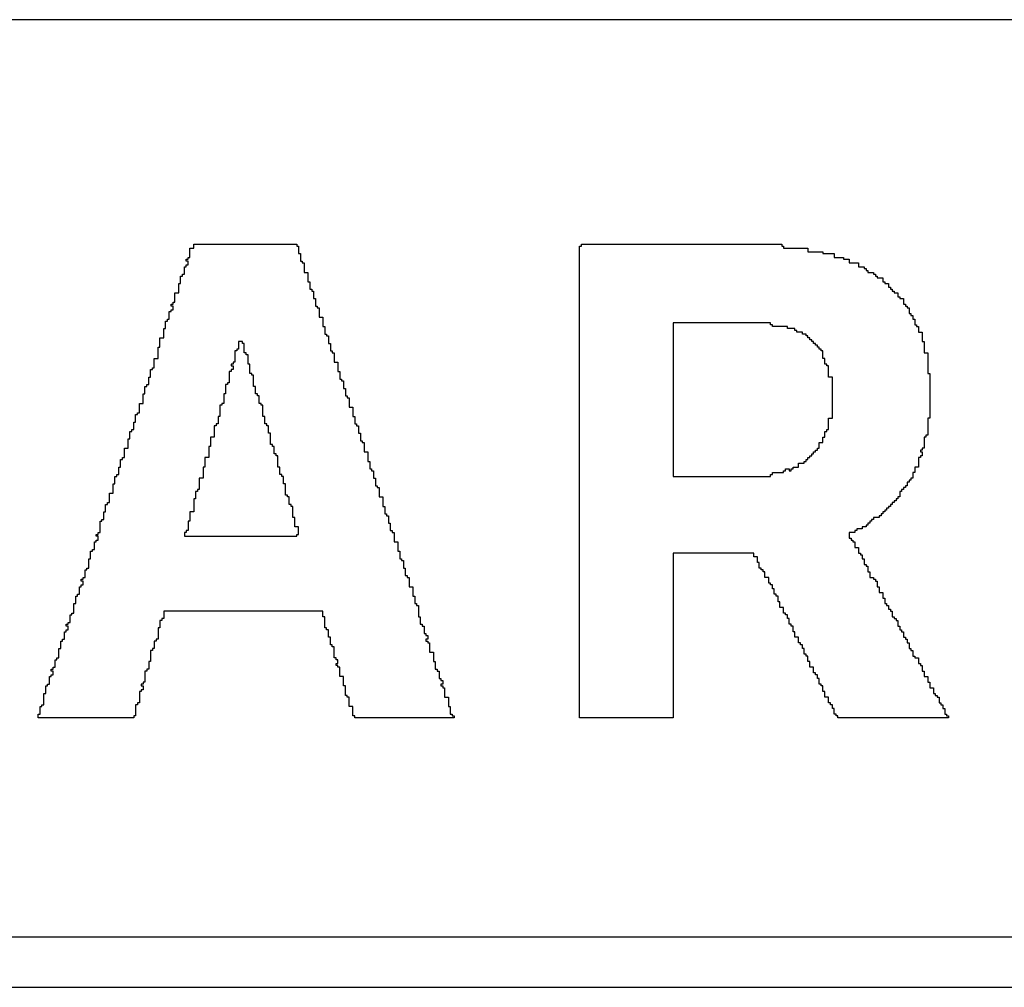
# Model space of a CAD drawing. Header units: millimetres. Extents: x -0.08 to 3.17, y -0.08 to 4.88.
# Tile 43 of 256: x 1.64 to 1.77, y 0.26 to 0.4. Entities that reach past the tile are written whole.
import ezdxf

# ---------------------------------------------------------------- set-up
doc = ezdxf.new("R2010")
doc.units = ezdxf.units.MM
doc.header["$MEASUREMENT"] = 0
doc.layers.add('TopOverlay', color=2, linetype='Continuous')

msp = doc.modelspace()

# ---------------------------------------------------------------- linework, layer by layer
at = {"layer": 'TopOverlay'}
for p, q in [((2.09919, 0.39808), (1.52216, 0.39808)), ((1.65973, 0.36636), (1.65973, 0.36688)), ((1.65973, 0.36688), (1.67403, 0.36688)), ((1.67403, 0.36688), (1.67403, 0.36662)), ((1.67403, 0.36662), (1.67429, 0.36662)), ((1.67429, 0.36662), (1.67429, 0.36558)), ((1.71329, 0.30109), (1.71329, 0.36662)), ((1.71329, 0.36662), (1.71355, 0.36662)), ((1.71355, 0.36662), (1.71355, 0.36688)), ((1.71355, 0.36688), (1.74138, 0.36688)), ((1.74138, 0.36688), (1.74138, 0.36662)), ((1.74138, 0.36662), (1.74164, 0.36662)), ((1.74164, 0.36662), (1.74164, 0.36636)), ((1.65895, 0.3648), (1.65895, 0.36506)), ((1.65895, 0.36506), (1.65921, 0.36506)), ((1.65921, 0.36506), (1.65921, 0.36636)), ((1.65921, 0.36636), (1.65973, 0.36636)), ((1.67429, 0.36558), (1.67455, 0.36558)), ((1.67455, 0.36558), (1.67455, 0.36454)), ((1.74164, 0.36636), (1.74502, 0.36636)), ((1.74502, 0.36636), (1.74502, 0.36584)), ((1.74502, 0.36584), (1.7471, 0.36584)), ((1.7471, 0.36584), (1.7471, 0.36558)), ((1.7471, 0.36558), (1.74866, 0.36558)), ((1.74866, 0.36558), (1.74866, 0.36506)), ((1.74866, 0.36506), (1.74996, 0.36506)), ((1.74996, 0.36506), (1.74996, 0.3648)), ((1.65843, 0.36272), (1.65843, 0.36376)), ((1.65843, 0.36376), (1.65869, 0.36376)), ((1.65869, 0.36454), (1.65869, 0.3648)), ((1.65869, 0.3648), (1.65895, 0.3648)), ((1.65895, 0.36454), (1.65869, 0.36454)), ((1.65869, 0.36376), (1.65869, 0.36402)), ((1.65869, 0.36402), (1.65895, 0.36402)), ((1.65895, 0.36402), (1.65895, 0.36454)), ((1.67455, 0.36454), (1.67481, 0.36454)), ((1.67481, 0.36454), (1.67481, 0.36428)), ((1.67481, 0.36428), (1.67507, 0.36428)), ((1.67507, 0.36428), (1.67507, 0.36298)), ((1.74996, 0.3648), (1.75074, 0.3648)), ((1.75074, 0.3648), (1.75074, 0.36428)), ((1.75074, 0.36428), (1.75204, 0.36428)), ((1.75204, 0.36428), (1.75204, 0.36376)), ((1.75204, 0.36376), (1.75282, 0.36376)), ((1.75282, 0.36376), (1.75282, 0.3635)), ((1.65791, 0.36142), (1.65791, 0.36246)), ((1.65791, 0.36246), (1.65817, 0.36246)), ((1.65817, 0.36246), (1.65817, 0.36272)), ((1.65817, 0.36272), (1.65843, 0.36272)), ((1.67507, 0.36298), (1.67559, 0.36298)), ((1.67559, 0.36298), (1.67559, 0.36168)), ((1.75282, 0.3635), (1.75308, 0.3635)), ((1.75308, 0.3635), (1.75308, 0.36324)), ((1.75308, 0.36324), (1.75334, 0.36324)), ((1.75334, 0.36324), (1.75334, 0.36298)), ((1.75334, 0.36298), (1.75412, 0.36298)), ((1.75412, 0.36298), (1.75412, 0.36272)), ((1.75412, 0.36272), (1.75438, 0.36272)), ((1.75438, 0.36272), (1.75438, 0.36246)), ((1.75438, 0.36246), (1.75464, 0.36246)), ((1.75464, 0.36246), (1.75464, 0.3622)), ((1.65765, 0.36012), (1.65765, 0.36142)), ((1.65765, 0.36142), (1.65791, 0.36142)), ((1.67559, 0.36168), (1.67585, 0.36168)), ((1.67585, 0.36168), (1.67585, 0.36064)), ((1.75464, 0.3622), (1.75542, 0.3622)), ((1.75542, 0.3622), (1.75542, 0.36168)), ((1.75542, 0.36168), (1.75568, 0.36168)), ((1.75568, 0.36168), (1.75568, 0.36142)), ((1.75568, 0.36142), (1.7562, 0.36142)), ((1.7562, 0.36142), (1.7562, 0.3609)), ((1.65712, 0.35882), (1.65712, 0.36012)), ((1.65712, 0.36012), (1.65765, 0.36012)), ((1.67585, 0.36064), (1.67611, 0.36064)), ((1.67611, 0.36064), (1.67611, 0.36038)), ((1.67611, 0.36038), (1.67637, 0.36038)), ((1.67637, 0.36038), (1.67637, 0.35934)), ((1.7562, 0.3609), (1.75646, 0.3609)), ((1.75646, 0.3609), (1.75646, 0.36064)), ((1.75646, 0.36064), (1.75672, 0.36064)), ((1.75672, 0.36064), (1.75672, 0.36038)), ((1.75672, 0.36038), (1.75698, 0.36038)), ((1.75698, 0.36038), (1.75698, 0.36012)), ((1.75698, 0.36012), (1.7575, 0.36012)), ((1.7575, 0.36012), (1.7575, 0.3596)), ((1.7575, 0.3596), (1.75776, 0.3596)), ((1.75776, 0.3596), (1.75776, 0.35934)), ((1.6566, 0.3583), (1.6566, 0.35856)), ((1.6566, 0.35856), (1.65687, 0.35856)), ((1.65687, 0.3583), (1.6566, 0.3583)), ((1.65687, 0.35856), (1.65687, 0.35882)), ((1.65687, 0.35882), (1.65712, 0.35882)), ((1.65687, 0.35778), (1.65687, 0.3583)), ((1.67637, 0.35934), (1.67663, 0.35934)), ((1.67663, 0.35934), (1.67663, 0.3583)), ((1.67663, 0.3583), (1.67689, 0.3583)), ((1.67689, 0.3583), (1.67689, 0.35804)), ((1.75776, 0.35934), (1.75828, 0.35934)), ((1.75828, 0.35934), (1.75828, 0.35856)), ((1.75828, 0.35856), (1.75854, 0.35856)), ((1.75854, 0.35856), (1.75854, 0.3583)), ((1.75854, 0.3583), (1.7588, 0.3583)), ((1.7588, 0.3583), (1.7588, 0.35804)), ((1.65634, 0.35648), (1.65634, 0.35752)), ((1.65634, 0.35752), (1.6566, 0.35752)), ((1.6566, 0.35752), (1.6566, 0.35778)), ((1.6566, 0.35778), (1.65687, 0.35778)), ((1.67689, 0.35804), (1.67715, 0.35804)), ((1.67715, 0.35804), (1.67715, 0.35674)), ((1.7588, 0.35804), (1.75906, 0.35804)), ((1.75906, 0.35804), (1.75906, 0.35726)), ((1.75906, 0.35726), (1.75932, 0.35726)), ((1.75932, 0.35726), (1.75932, 0.357)), ((1.75932, 0.357), (1.75958, 0.357)), ((1.75958, 0.357), (1.75958, 0.35648)), ((1.65582, 0.35518), (1.65582, 0.35622)), ((1.65582, 0.35622), (1.65608, 0.35622)), ((1.65608, 0.35622), (1.65608, 0.35648)), ((1.65608, 0.35648), (1.65634, 0.35648)), ((1.67715, 0.35674), (1.67767, 0.35674)), ((1.67767, 0.35674), (1.67767, 0.35544)), ((1.73982, 0.35596), (1.7263, 0.35596)), ((1.7263, 0.35596), (1.7263, 0.33463)), ((1.73982, 0.3557), (1.73982, 0.35596)), ((1.74008, 0.3557), (1.73982, 0.3557)), ((1.74008, 0.35544), (1.74008, 0.3557)), ((1.75958, 0.35648), (1.75984, 0.35648)), ((1.75984, 0.35648), (1.75984, 0.3557)), ((1.75984, 0.3557), (1.7601, 0.3557)), ((1.7601, 0.3557), (1.7601, 0.35544)), ((1.65556, 0.35388), (1.65556, 0.35518)), ((1.65556, 0.35518), (1.65582, 0.35518)), ((1.67767, 0.35544), (1.67793, 0.35544)), ((1.67793, 0.35544), (1.67793, 0.3544)), ((1.67793, 0.3544), (1.67819, 0.3544)), ((1.67819, 0.3544), (1.67819, 0.35414)), ((1.67819, 0.35414), (1.67845, 0.35414)), ((1.67845, 0.35414), (1.67845, 0.3531)), ((1.74216, 0.35544), (1.74008, 0.35544)), ((1.74216, 0.35518), (1.74216, 0.35544)), ((1.74268, 0.35518), (1.74216, 0.35518)), ((1.74294, 0.35518), (1.74268, 0.35518)), ((1.7432, 0.35518), (1.74294, 0.35518)), ((1.7432, 0.35492), (1.7432, 0.35518)), ((1.74346, 0.35492), (1.7432, 0.35492)), ((1.74346, 0.35466), (1.74346, 0.35492)), ((1.74424, 0.35466), (1.74346, 0.35466)), ((1.74424, 0.3544), (1.74424, 0.35466)), ((1.74476, 0.3544), (1.74424, 0.3544)), ((1.74476, 0.35414), (1.74476, 0.3544)), ((1.74502, 0.35414), (1.74476, 0.35414)), ((1.74502, 0.35388), (1.74502, 0.35414)), ((1.7601, 0.35544), (1.76036, 0.35544)), ((1.76036, 0.35544), (1.76036, 0.35466)), ((1.76036, 0.35466), (1.76088, 0.35466)), ((1.76088, 0.35466), (1.76088, 0.35336)), ((1.65504, 0.35258), (1.65504, 0.35388)), ((1.65504, 0.35388), (1.65556, 0.35388)), ((1.66649, 0.35336), (1.66597, 0.35336)), ((1.66597, 0.35336), (1.66597, 0.35232)), ((1.66649, 0.3531), (1.66649, 0.35336)), ((1.66675, 0.3531), (1.66649, 0.3531)), ((1.66675, 0.3518), (1.66675, 0.3531)), ((1.67845, 0.3531), (1.67871, 0.3531)), ((1.67871, 0.3531), (1.67871, 0.35206)), ((1.74528, 0.35388), (1.74502, 0.35388)), ((1.74528, 0.35362), (1.74528, 0.35388)), ((1.74554, 0.35362), (1.74528, 0.35362)), ((1.74554, 0.35336), (1.74554, 0.35362)), ((1.7458, 0.35336), (1.74554, 0.35336)), ((1.7458, 0.3531), (1.7458, 0.35336)), ((1.74606, 0.3531), (1.7458, 0.3531)), ((1.74606, 0.35284), (1.74606, 0.3531)), ((1.74632, 0.35284), (1.74606, 0.35284)), ((1.74632, 0.35258), (1.74632, 0.35284)), ((1.76088, 0.35336), (1.76114, 0.35336)), ((1.76114, 0.35336), (1.76114, 0.3518)), ((1.65478, 0.35102), (1.65478, 0.35258)), ((1.65478, 0.35258), (1.65504, 0.35258)), ((1.66571, 0.35206), (1.66545, 0.35206)), ((1.66545, 0.35206), (1.66545, 0.3505)), ((1.66597, 0.35232), (1.66571, 0.35232)), ((1.66571, 0.35232), (1.66571, 0.35206)), ((1.66701, 0.3518), (1.66675, 0.3518)), ((1.66701, 0.35154), (1.66701, 0.3518)), ((1.66727, 0.35154), (1.66701, 0.35154)), ((1.66727, 0.35024), (1.66727, 0.35154)), ((1.67871, 0.35206), (1.67897, 0.35206)), ((1.67897, 0.35206), (1.67897, 0.3518)), ((1.67897, 0.3518), (1.67923, 0.3518)), ((1.67923, 0.3518), (1.67923, 0.3505)), ((1.74658, 0.35258), (1.74632, 0.35258)), ((1.74658, 0.35232), (1.74658, 0.35258)), ((1.74684, 0.35232), (1.74658, 0.35232)), ((1.74684, 0.35206), (1.74684, 0.35232)), ((1.7471, 0.35206), (1.74684, 0.35206)), ((1.7471, 0.35102), (1.7471, 0.35206)), ((1.76114, 0.3518), (1.76166, 0.3518)), ((1.76166, 0.3518), (1.76166, 0.34972)), ((1.65426, 0.34972), (1.65426, 0.35102)), ((1.65426, 0.35102), (1.65478, 0.35102)), ((1.66519, 0.35024), (1.66493, 0.35024)), ((1.66493, 0.35024), (1.66493, 0.34998)), ((1.66493, 0.34998), (1.66519, 0.34998)), ((1.66545, 0.3505), (1.66519, 0.3505)), ((1.66519, 0.3505), (1.66519, 0.35024)), ((1.66519, 0.34998), (1.66519, 0.34946)), ((1.66753, 0.35024), (1.66727, 0.35024)), ((1.66753, 0.34894), (1.66753, 0.35024)), ((1.67923, 0.3505), (1.67975, 0.3505)), ((1.67975, 0.3505), (1.67975, 0.3492)), ((1.74736, 0.35102), (1.7471, 0.35102)), ((1.74736, 0.35024), (1.74736, 0.35102)), ((1.74762, 0.35024), (1.74736, 0.35024)), ((1.74762, 0.34998), (1.74762, 0.35024)), ((1.74788, 0.34998), (1.74762, 0.34998)), ((1.74788, 0.34842), (1.74788, 0.34998)), ((1.65374, 0.34842), (1.65374, 0.34946)), ((1.65374, 0.34946), (1.654, 0.34946)), ((1.654, 0.34946), (1.654, 0.34972)), ((1.654, 0.34972), (1.65426, 0.34972)), ((1.66493, 0.3492), (1.66467, 0.3492)), ((1.66467, 0.3492), (1.66467, 0.34764)), ((1.66519, 0.34946), (1.66493, 0.34946)), ((1.66493, 0.34946), (1.66493, 0.3492)), ((1.66779, 0.34894), (1.66753, 0.34894)), ((1.66779, 0.34868), (1.66779, 0.34894)), ((1.66805, 0.34868), (1.66779, 0.34868)), ((1.66805, 0.34712), (1.66805, 0.34868)), ((1.67975, 0.3492), (1.68001, 0.3492)), ((1.68001, 0.3492), (1.68001, 0.34816)), ((1.76166, 0.34972), (1.76166, 0.34946)), ((1.76166, 0.34946), (1.76166, 0.34894)), ((1.76166, 0.34894), (1.76192, 0.34894)), ((1.76192, 0.34894), (1.76192, 0.3427)), ((1.65322, 0.34712), (1.65322, 0.34738)), ((1.65322, 0.34738), (1.65348, 0.34738)), ((1.65348, 0.34738), (1.65348, 0.34842)), ((1.65348, 0.34842), (1.65374, 0.34842)), ((1.66441, 0.34738), (1.66415, 0.34738)), ((1.66415, 0.34738), (1.66415, 0.34608)), ((1.66467, 0.34764), (1.66441, 0.34764)), ((1.66441, 0.34764), (1.66441, 0.34738)), ((1.68001, 0.34816), (1.68027, 0.34816)), ((1.68027, 0.34816), (1.68027, 0.3479)), ((1.68027, 0.3479), (1.68053, 0.3479)), ((1.68053, 0.3479), (1.68053, 0.34686)), ((1.7484, 0.34842), (1.74788, 0.34842)), ((1.7484, 0.3427), (1.7484, 0.34842)), ((1.6527, 0.34478), (1.6527, 0.34608)), ((1.6527, 0.34608), (1.65296, 0.34608)), ((1.65296, 0.34608), (1.65296, 0.34712)), ((1.65296, 0.34712), (1.65322, 0.34712)), ((1.66415, 0.34608), (1.66389, 0.34608)), ((1.66389, 0.34608), (1.66389, 0.34478)), ((1.66831, 0.34712), (1.66805, 0.34712)), ((1.66831, 0.34608), (1.66831, 0.34712)), ((1.66857, 0.34608), (1.66831, 0.34608)), ((1.66857, 0.34582), (1.66857, 0.34608)), ((1.68053, 0.34686), (1.68079, 0.34686)), ((1.68079, 0.34686), (1.68079, 0.34582)), ((1.65218, 0.34348), (1.65218, 0.34478)), ((1.65218, 0.34478), (1.6527, 0.34478)), ((1.66363, 0.34452), (1.66337, 0.34452)), ((1.66337, 0.34452), (1.66337, 0.34296)), ((1.66389, 0.34478), (1.66363, 0.34478)), ((1.66363, 0.34478), (1.66363, 0.34452)), ((1.66883, 0.34582), (1.66857, 0.34582)), ((1.66883, 0.34478), (1.66883, 0.34582)), ((1.66909, 0.34478), (1.66883, 0.34478)), ((1.66909, 0.34452), (1.66909, 0.34478)), ((1.66935, 0.34452), (1.66909, 0.34452)), ((1.66935, 0.34296), (1.66935, 0.34452)), ((1.68079, 0.34582), (1.68105, 0.34582)), ((1.68105, 0.34582), (1.68105, 0.34556)), ((1.68105, 0.34556), (1.68131, 0.34556)), ((1.68131, 0.34556), (1.68131, 0.34426)), ((1.65166, 0.34218), (1.65166, 0.34322)), ((1.65166, 0.34322), (1.65192, 0.34322)), ((1.65192, 0.34322), (1.65192, 0.34348)), ((1.65192, 0.34348), (1.65218, 0.34348)), ((1.68131, 0.34426), (1.68183, 0.34426)), ((1.68183, 0.34426), (1.68183, 0.34296)), ((1.6514, 0.34114), (1.6514, 0.34218)), ((1.6514, 0.34218), (1.65166, 0.34218)), ((1.66311, 0.34192), (1.66285, 0.34192)), ((1.66285, 0.34192), (1.66285, 0.34166)), ((1.66337, 0.34296), (1.66311, 0.34296)), ((1.66311, 0.34296), (1.66311, 0.34192)), ((1.66961, 0.34296), (1.66935, 0.34296)), ((1.66961, 0.34192), (1.66961, 0.34296)), ((1.66987, 0.34192), (1.66961, 0.34192)), ((1.66987, 0.34166), (1.66987, 0.34192)), ((1.68183, 0.34296), (1.68209, 0.34296)), ((1.68209, 0.34296), (1.68209, 0.34192)), ((1.68209, 0.34192), (1.68235, 0.34192)), ((1.68235, 0.34192), (1.68235, 0.34166)), ((1.74788, 0.34114), (1.74788, 0.3427)), ((1.74788, 0.3427), (1.7484, 0.3427)), ((1.76192, 0.3427), (1.76166, 0.3427)), ((1.76166, 0.3427), (1.76166, 0.34036)), ((1.65088, 0.33984), (1.65088, 0.34088)), ((1.65088, 0.34088), (1.65114, 0.34088)), ((1.65114, 0.34088), (1.65114, 0.34114)), ((1.65114, 0.34114), (1.6514, 0.34114)), ((1.66285, 0.34166), (1.66259, 0.34166)), ((1.66259, 0.34166), (1.66259, 0.3401)), ((1.67013, 0.34166), (1.66987, 0.34166)), ((1.67013, 0.34062), (1.67013, 0.34166)), ((1.67039, 0.34062), (1.67013, 0.34062)), ((1.67039, 0.33906), (1.67039, 0.34062)), ((1.68235, 0.34166), (1.68261, 0.34166)), ((1.68261, 0.34166), (1.68261, 0.34062)), ((1.68261, 0.34062), (1.68287, 0.34062)), ((1.68287, 0.34062), (1.68287, 0.33958)), ((1.74736, 0.3401), (1.74736, 0.34088)), ((1.74736, 0.34088), (1.74762, 0.34088)), ((1.74762, 0.34088), (1.74762, 0.34114)), ((1.74762, 0.34114), (1.74788, 0.34114)), ((1.65062, 0.33854), (1.65062, 0.33984)), ((1.65062, 0.33984), (1.65088, 0.33984)), ((1.66259, 0.3401), (1.66207, 0.3401)), ((1.66207, 0.3401), (1.66207, 0.3388)), ((1.67065, 0.33906), (1.67039, 0.33906)), ((1.67065, 0.3388), (1.67065, 0.33906)), ((1.68287, 0.33958), (1.68313, 0.33958)), ((1.68313, 0.33958), (1.68313, 0.33932)), ((1.68313, 0.33932), (1.68339, 0.33932)), ((1.68339, 0.33932), (1.68339, 0.33802)), ((1.74658, 0.33854), (1.74658, 0.33932)), ((1.74658, 0.33932), (1.7471, 0.33932)), ((1.7471, 0.33932), (1.7471, 0.3401)), ((1.7471, 0.3401), (1.74736, 0.3401)), ((1.7614, 0.3401), (1.76114, 0.3401)), ((1.76114, 0.3401), (1.76114, 0.33854)), ((1.76166, 0.34036), (1.7614, 0.34036)), ((1.7614, 0.34036), (1.7614, 0.3401)), ((1.6501, 0.33724), (1.6501, 0.33854)), ((1.6501, 0.33854), (1.65062, 0.33854)), ((1.66207, 0.3388), (1.66181, 0.3388)), ((1.66181, 0.3388), (1.66181, 0.33724)), ((1.67091, 0.3388), (1.67065, 0.3388)), ((1.67091, 0.33776), (1.67091, 0.3388)), ((1.67117, 0.33776), (1.67091, 0.33776)), ((1.67117, 0.3375), (1.67117, 0.33776)), ((1.68339, 0.33802), (1.68391, 0.33802)), ((1.68391, 0.33802), (1.68391, 0.33672)), ((1.74554, 0.3375), (1.74554, 0.33776)), ((1.74554, 0.33776), (1.7458, 0.33776)), ((1.7458, 0.33776), (1.7458, 0.33802)), ((1.7458, 0.33802), (1.74606, 0.33802)), ((1.74606, 0.33802), (1.74606, 0.33828)), ((1.74606, 0.33828), (1.74632, 0.33828)), ((1.74632, 0.33828), (1.74632, 0.33854)), ((1.74632, 0.33854), (1.74658, 0.33854)), ((1.76088, 0.33828), (1.76062, 0.33828)), ((1.76062, 0.33828), (1.76062, 0.33802)), ((1.76062, 0.33802), (1.76088, 0.33802)), ((1.76114, 0.33854), (1.76088, 0.33854)), ((1.76088, 0.33854), (1.76088, 0.33828)), ((1.76088, 0.33802), (1.76088, 0.3375)), ((1.64958, 0.33593), (1.64958, 0.33698)), ((1.64958, 0.33698), (1.64984, 0.33698)), ((1.64984, 0.33698), (1.64984, 0.33724)), ((1.64984, 0.33724), (1.6501, 0.33724)), ((1.66181, 0.33724), (1.66129, 0.33724)), ((1.66129, 0.33724), (1.66129, 0.33593)), ((1.67143, 0.3375), (1.67117, 0.3375)), ((1.67143, 0.33593), (1.67143, 0.3375)), ((1.68391, 0.33672), (1.68417, 0.33672)), ((1.68417, 0.33672), (1.68417, 0.33567)), ((1.74372, 0.33593), (1.74372, 0.33646)), ((1.74372, 0.33646), (1.7445, 0.33646)), ((1.7445, 0.33646), (1.7445, 0.33672)), ((1.7445, 0.33672), (1.74476, 0.33672)), ((1.74476, 0.33672), (1.74476, 0.33698)), ((1.74476, 0.33698), (1.74502, 0.33698)), ((1.74502, 0.33698), (1.74502, 0.33724)), ((1.74502, 0.33724), (1.74528, 0.33724)), ((1.74528, 0.33724), (1.74528, 0.3375)), ((1.74528, 0.3375), (1.74554, 0.3375)), ((1.76062, 0.33724), (1.76036, 0.33724)), ((1.76036, 0.33724), (1.76036, 0.33593)), ((1.76088, 0.3375), (1.76062, 0.3375)), ((1.76062, 0.3375), (1.76062, 0.33724)), ((1.64932, 0.33489), (1.64932, 0.33593)), ((1.64932, 0.33593), (1.64958, 0.33593)), ((1.66129, 0.33593), (1.66103, 0.33593)), ((1.66103, 0.33593), (1.66103, 0.33437)), ((1.67169, 0.33593), (1.67143, 0.33593)), ((1.67169, 0.33489), (1.67169, 0.33593)), ((1.68417, 0.33567), (1.68443, 0.33567)), ((1.68443, 0.33567), (1.68443, 0.33541)), ((1.68443, 0.33541), (1.68469, 0.33541)), ((1.68469, 0.33541), (1.68469, 0.33515)), ((1.68469, 0.33515), (1.68469, 0.33437)), ((1.74008, 0.33489), (1.74008, 0.33515)), ((1.74008, 0.33515), (1.74164, 0.33515)), ((1.74164, 0.33515), (1.74164, 0.33541)), ((1.74164, 0.33541), (1.7419, 0.33541)), ((1.7419, 0.33541), (1.7419, 0.33567)), ((1.7419, 0.33567), (1.74242, 0.33567)), ((1.74242, 0.33567), (1.74242, 0.33541)), ((1.74242, 0.33541), (1.74268, 0.33541)), ((1.74268, 0.33541), (1.74268, 0.33567)), ((1.74268, 0.33567), (1.74294, 0.33567)), ((1.74294, 0.33567), (1.74294, 0.33593)), ((1.74294, 0.33593), (1.74372, 0.33593)), ((1.75984, 0.33515), (1.75958, 0.33515)), ((1.75958, 0.33515), (1.75958, 0.33437)), ((1.76036, 0.33593), (1.75984, 0.33593)), ((1.75984, 0.33593), (1.75984, 0.33515)), ((1.64854, 0.33229), (1.64854, 0.33359)), ((1.64854, 0.33359), (1.6488, 0.33359)), ((1.6488, 0.33359), (1.6488, 0.33463)), ((1.6488, 0.33463), (1.64906, 0.33463)), ((1.64906, 0.33463), (1.64906, 0.33489)), ((1.64906, 0.33489), (1.64932, 0.33489)), ((1.66103, 0.33437), (1.66051, 0.33437)), ((1.66051, 0.33437), (1.66051, 0.33281)), ((1.67195, 0.33489), (1.67169, 0.33489)), ((1.67195, 0.33463), (1.67195, 0.33489)), ((1.67221, 0.33463), (1.67195, 0.33463)), ((1.67221, 0.33359), (1.67221, 0.33463)), ((1.67247, 0.33359), (1.67221, 0.33359)), ((1.67247, 0.33203), (1.67247, 0.33359)), ((1.68469, 0.33437), (1.68495, 0.33437)), ((1.68495, 0.33437), (1.68495, 0.33333)), ((1.7263, 0.33463), (1.73982, 0.33463)), ((1.73982, 0.33463), (1.73982, 0.33489)), ((1.73982, 0.33489), (1.74008, 0.33489)), ((1.75906, 0.33385), (1.7588, 0.33385)), ((1.7588, 0.33385), (1.7588, 0.33333)), ((1.75932, 0.33411), (1.75906, 0.33411)), ((1.75906, 0.33411), (1.75906, 0.33385)), ((1.75958, 0.33437), (1.75932, 0.33437)), ((1.75932, 0.33437), (1.75932, 0.33411)), ((1.64802, 0.33099), (1.64802, 0.33229)), ((1.64802, 0.33229), (1.64854, 0.33229)), ((1.66025, 0.33255), (1.65999, 0.33255)), ((1.65999, 0.33255), (1.65999, 0.33151)), ((1.66051, 0.33281), (1.66025, 0.33281)), ((1.66025, 0.33281), (1.66025, 0.33255)), ((1.68495, 0.33333), (1.68521, 0.33333)), ((1.68521, 0.33333), (1.68521, 0.33307)), ((1.68521, 0.33307), (1.68547, 0.33307)), ((1.68547, 0.33307), (1.68547, 0.33177)), ((1.75802, 0.33255), (1.75776, 0.33255)), ((1.75776, 0.33255), (1.75776, 0.33177)), ((1.75828, 0.33281), (1.75802, 0.33281)), ((1.75802, 0.33281), (1.75802, 0.33255)), ((1.75854, 0.33307), (1.75828, 0.33307)), ((1.75828, 0.33307), (1.75828, 0.33281)), ((1.7588, 0.33333), (1.75854, 0.33333)), ((1.75854, 0.33333), (1.75854, 0.33307)), ((1.64776, 0.33073), (1.64776, 0.33099)), ((1.64776, 0.33099), (1.64802, 0.33099)), ((1.65999, 0.33151), (1.65973, 0.33151)), ((1.65973, 0.33151), (1.65973, 0.32969)), ((1.67273, 0.33203), (1.67247, 0.33203)), ((1.67273, 0.33177), (1.67273, 0.33203)), ((1.67299, 0.33177), (1.67273, 0.33177)), ((1.67299, 0.33073), (1.67299, 0.33177)), ((1.68547, 0.33177), (1.68599, 0.33177)), ((1.68599, 0.33177), (1.68599, 0.33047)), ((1.75698, 0.33099), (1.75672, 0.33099)), ((1.75672, 0.33099), (1.75672, 0.33073)), ((1.75724, 0.33125), (1.75698, 0.33125)), ((1.75698, 0.33125), (1.75698, 0.33099)), ((1.7575, 0.33151), (1.75724, 0.33151)), ((1.75724, 0.33151), (1.75724, 0.33125)), ((1.75776, 0.33177), (1.7575, 0.33177)), ((1.7575, 0.33177), (1.7575, 0.33151)), ((1.64724, 0.32865), (1.64724, 0.32969)), ((1.64724, 0.32969), (1.6475, 0.32969)), ((1.6475, 0.32969), (1.6475, 0.33073)), ((1.6475, 0.33073), (1.64776, 0.33073)), ((1.65973, 0.32969), (1.65921, 0.32969)), ((1.65921, 0.32969), (1.65921, 0.32839)), ((1.67325, 0.33073), (1.67299, 0.33073)), ((1.67325, 0.33047), (1.67325, 0.33073)), ((1.67351, 0.33047), (1.67325, 0.33047)), ((1.67351, 0.32891), (1.67351, 0.33047)), ((1.68599, 0.33047), (1.68625, 0.33047)), ((1.68625, 0.33047), (1.68625, 0.32943)), ((1.75568, 0.32969), (1.75542, 0.32969)), ((1.75542, 0.32969), (1.75542, 0.32943)), ((1.75594, 0.32995), (1.75568, 0.32995)), ((1.75568, 0.32995), (1.75568, 0.32969)), ((1.7562, 0.33021), (1.75594, 0.33021)), ((1.75594, 0.33021), (1.75594, 0.32995)), ((1.75646, 0.33047), (1.7562, 0.33047)), ((1.7562, 0.33047), (1.7562, 0.33021)), ((1.75672, 0.33073), (1.75646, 0.33073)), ((1.75646, 0.33073), (1.75646, 0.33047)), ((1.64672, 0.32683), (1.64672, 0.32839)), ((1.64672, 0.32839), (1.64698, 0.32839)), ((1.64698, 0.32839), (1.64698, 0.32865)), ((1.64698, 0.32865), (1.64724, 0.32865)), ((1.65921, 0.32839), (1.65895, 0.32839)), ((1.65895, 0.32839), (1.65895, 0.32709)), ((1.67377, 0.32891), (1.67351, 0.32891)), ((1.67377, 0.32761), (1.67377, 0.32891)), ((1.68625, 0.32943), (1.68651, 0.32943)), ((1.68651, 0.32943), (1.68651, 0.32917)), ((1.68651, 0.32917), (1.68677, 0.32917)), ((1.68677, 0.32917), (1.68677, 0.32813)), ((1.68677, 0.32813), (1.68703, 0.32813)), ((1.68703, 0.32813), (1.68703, 0.32709)), ((1.7536, 0.32813), (1.75334, 0.32813)), ((1.75334, 0.32813), (1.75334, 0.32787)), ((1.75386, 0.32839), (1.7536, 0.32839)), ((1.7536, 0.32839), (1.7536, 0.32813)), ((1.75412, 0.32865), (1.75386, 0.32865)), ((1.75386, 0.32865), (1.75386, 0.32839)), ((1.7549, 0.32891), (1.75412, 0.32891)), ((1.75412, 0.32891), (1.75412, 0.32865)), ((1.75516, 0.32917), (1.7549, 0.32917)), ((1.7549, 0.32917), (1.7549, 0.32891)), ((1.75542, 0.32943), (1.75516, 0.32943)), ((1.75516, 0.32943), (1.75516, 0.32917)), ((1.64646, 0.32657), (1.64646, 0.32683)), ((1.64646, 0.32683), (1.64672, 0.32683)), ((1.65869, 0.32683), (1.65843, 0.32683)), ((1.65843, 0.32683), (1.65843, 0.32631)), ((1.65895, 0.32709), (1.65869, 0.32709)), ((1.65869, 0.32709), (1.65869, 0.32683)), ((1.67429, 0.32761), (1.67377, 0.32761)), ((1.67429, 0.32657), (1.67429, 0.32761)), ((1.68703, 0.32709), (1.68729, 0.32709)), ((1.68729, 0.32709), (1.68729, 0.32683)), ((1.68729, 0.32683), (1.68755, 0.32683)), ((1.68755, 0.32683), (1.68755, 0.32553)), ((1.75152, 0.32683), (1.75074, 0.32683)), ((1.75074, 0.32683), (1.75074, 0.32605)), ((1.75178, 0.32709), (1.75152, 0.32709)), ((1.75152, 0.32709), (1.75152, 0.32683)), ((1.75256, 0.32735), (1.75178, 0.32735)), ((1.75178, 0.32735), (1.75178, 0.32709)), ((1.75308, 0.32761), (1.75256, 0.32761)), ((1.75256, 0.32761), (1.75256, 0.32735)), ((1.75334, 0.32787), (1.75308, 0.32787)), ((1.75308, 0.32787), (1.75308, 0.32761)), ((1.64594, 0.32449), (1.64594, 0.32553)), ((1.64594, 0.32553), (1.6462, 0.32553)), ((1.6462, 0.32631), (1.6462, 0.32657)), ((1.6462, 0.32657), (1.64646, 0.32657)), ((1.64646, 0.32631), (1.6462, 0.32631)), ((1.6462, 0.32553), (1.6462, 0.32579)), ((1.6462, 0.32579), (1.64646, 0.32579)), ((1.64646, 0.32579), (1.64646, 0.32631)), ((1.65843, 0.32631), (1.67403, 0.32631)), ((1.67403, 0.32631), (1.67403, 0.32657)), ((1.67403, 0.32657), (1.67429, 0.32657)), ((1.68755, 0.32553), (1.68807, 0.32553)), ((1.68807, 0.32553), (1.68807, 0.32423)), ((1.75074, 0.32605), (1.751, 0.32605)), ((1.751, 0.32605), (1.751, 0.32579)), ((1.751, 0.32579), (1.75126, 0.32579)), ((1.75126, 0.32579), (1.75126, 0.32553)), ((1.75126, 0.32553), (1.75152, 0.32553)), ((1.75152, 0.32553), (1.75152, 0.32475)), ((1.64542, 0.32319), (1.64542, 0.32423)), ((1.64542, 0.32423), (1.64568, 0.32423)), ((1.64568, 0.32423), (1.64568, 0.32449)), ((1.64568, 0.32449), (1.64594, 0.32449)), ((1.68807, 0.32423), (1.68833, 0.32423)), ((1.68833, 0.32423), (1.68833, 0.32319)), ((1.75152, 0.32475), (1.75204, 0.32475)), ((1.75204, 0.32475), (1.75204, 0.32397)), ((1.64516, 0.32189), (1.64516, 0.32319)), ((1.64516, 0.32319), (1.64542, 0.32319)), ((1.68833, 0.32319), (1.68859, 0.32319)), ((1.68859, 0.32319), (1.68859, 0.32293)), ((1.68859, 0.32293), (1.68885, 0.32293)), ((1.68885, 0.32293), (1.68885, 0.32189)), ((1.73748, 0.32397), (1.7263, 0.32397)), ((1.7263, 0.32397), (1.7263, 0.30109)), ((1.73748, 0.32345), (1.73748, 0.32397)), ((1.738, 0.32345), (1.73748, 0.32345)), ((1.738, 0.32267), (1.738, 0.32345)), ((1.73826, 0.32267), (1.738, 0.32267)), ((1.73826, 0.32189), (1.73826, 0.32267)), ((1.75204, 0.32397), (1.7523, 0.32397)), ((1.7523, 0.32397), (1.7523, 0.32371)), ((1.7523, 0.32371), (1.75256, 0.32371)), ((1.75256, 0.32371), (1.75256, 0.32319)), ((1.75256, 0.32319), (1.75282, 0.32319)), ((1.75282, 0.32319), (1.75282, 0.32241)), ((1.64464, 0.32059), (1.64464, 0.32163)), ((1.64464, 0.32163), (1.6449, 0.32163)), ((1.6449, 0.32163), (1.6449, 0.32189)), ((1.6449, 0.32189), (1.64516, 0.32189)), ((1.68885, 0.32189), (1.68911, 0.32189)), ((1.68911, 0.32189), (1.68911, 0.32085)), ((1.73852, 0.32189), (1.73826, 0.32189)), ((1.73852, 0.32163), (1.73852, 0.32189)), ((1.73878, 0.32163), (1.73852, 0.32163)), ((1.73878, 0.32137), (1.73878, 0.32163)), ((1.73904, 0.32137), (1.73878, 0.32137)), ((1.73904, 0.32059), (1.73904, 0.32137)), ((1.75282, 0.32241), (1.75308, 0.32241)), ((1.75308, 0.32241), (1.75308, 0.32215)), ((1.75308, 0.32215), (1.75334, 0.32215)), ((1.75334, 0.32215), (1.75334, 0.32137)), ((1.75334, 0.32137), (1.7536, 0.32137)), ((1.7536, 0.32137), (1.7536, 0.32059)), ((1.64412, 0.32007), (1.64412, 0.32033)), ((1.64412, 0.32033), (1.64438, 0.32033)), ((1.64438, 0.32007), (1.64412, 0.32007)), ((1.64438, 0.32033), (1.64438, 0.32059)), ((1.64438, 0.32059), (1.64464, 0.32059)), ((1.64438, 0.31955), (1.64438, 0.32007)), ((1.68911, 0.32085), (1.68937, 0.32085)), ((1.68937, 0.32085), (1.68937, 0.32059)), ((1.68937, 0.32059), (1.68963, 0.32059)), ((1.68963, 0.32059), (1.68963, 0.31929)), ((1.73956, 0.32059), (1.73904, 0.32059)), ((1.73956, 0.31981), (1.73956, 0.32059)), ((1.7536, 0.32059), (1.75412, 0.32059)), ((1.75412, 0.32059), (1.75412, 0.32033)), ((1.75412, 0.32033), (1.75438, 0.32033)), ((1.75438, 0.32033), (1.75438, 0.32007)), ((1.75438, 0.32007), (1.75464, 0.32007)), ((1.75464, 0.32007), (1.75464, 0.31929)), ((1.64386, 0.31825), (1.64386, 0.31929)), ((1.64386, 0.31929), (1.64412, 0.31929)), ((1.64412, 0.31929), (1.64412, 0.31955)), ((1.64412, 0.31955), (1.64438, 0.31955)), ((1.68963, 0.31929), (1.69015, 0.31929)), ((1.69015, 0.31929), (1.69015, 0.31799)), ((1.73982, 0.31981), (1.73956, 0.31981)), ((1.73982, 0.31955), (1.73982, 0.31981)), ((1.74008, 0.31955), (1.73982, 0.31955)), ((1.74008, 0.31903), (1.74008, 0.31955)), ((1.74034, 0.31903), (1.74008, 0.31903)), ((1.74034, 0.31825), (1.74034, 0.31903)), ((1.75464, 0.31929), (1.7549, 0.31929)), ((1.7549, 0.31929), (1.7549, 0.31851)), ((1.64334, 0.31695), (1.64334, 0.31799)), ((1.64334, 0.31799), (1.6436, 0.31799)), ((1.6436, 0.31799), (1.6436, 0.31825)), ((1.6436, 0.31825), (1.64386, 0.31825)), ((1.69015, 0.31799), (1.69041, 0.31799)), ((1.69041, 0.31799), (1.69041, 0.31695)), ((1.7406, 0.31825), (1.74034, 0.31825)), ((1.7406, 0.31799), (1.7406, 0.31825)), ((1.74086, 0.31799), (1.7406, 0.31799)), ((1.74086, 0.31721), (1.74086, 0.31799)), ((1.74112, 0.31721), (1.74086, 0.31721)), ((1.74112, 0.31643), (1.74112, 0.31721)), ((1.7549, 0.31851), (1.75542, 0.31851)), ((1.75542, 0.31851), (1.75542, 0.31773)), ((1.75542, 0.31773), (1.75568, 0.31773)), ((1.75568, 0.31773), (1.75568, 0.31695)), ((1.64308, 0.31565), (1.64308, 0.31695)), ((1.64308, 0.31695), (1.64334, 0.31695)), ((1.67767, 0.31591), (1.65556, 0.31591)), ((1.65556, 0.31591), (1.65556, 0.31487)), ((1.67767, 0.31513), (1.67767, 0.31591)), ((1.69041, 0.31695), (1.69067, 0.31695)), ((1.69067, 0.31695), (1.69067, 0.31669)), ((1.69067, 0.31669), (1.69093, 0.31669)), ((1.69093, 0.31669), (1.69093, 0.31513)), ((1.74164, 0.31643), (1.74112, 0.31643)), ((1.74164, 0.31565), (1.74164, 0.31643)), ((1.75568, 0.31695), (1.75594, 0.31695)), ((1.75594, 0.31695), (1.75594, 0.31669)), ((1.75594, 0.31669), (1.7562, 0.31669)), ((1.7562, 0.31669), (1.7562, 0.31617)), ((1.7562, 0.31617), (1.75646, 0.31617)), ((1.75646, 0.31617), (1.75646, 0.31591)), ((1.75646, 0.31591), (1.75672, 0.31591)), ((1.75672, 0.31591), (1.75672, 0.31513)), ((1.64256, 0.31435), (1.64256, 0.31539)), ((1.64256, 0.31539), (1.64282, 0.31539)), ((1.64282, 0.31539), (1.64282, 0.31565)), ((1.64282, 0.31565), (1.64308, 0.31565)), ((1.6553, 0.31461), (1.65504, 0.31461)), ((1.65504, 0.31461), (1.65504, 0.31357)), ((1.65556, 0.31487), (1.6553, 0.31487)), ((1.6553, 0.31487), (1.6553, 0.31461)), ((1.67793, 0.31513), (1.67767, 0.31513)), ((1.67793, 0.31357), (1.67793, 0.31513)), ((1.69093, 0.31513), (1.69119, 0.31513)), ((1.69119, 0.31513), (1.69119, 0.31409)), ((1.7419, 0.31565), (1.74164, 0.31565)), ((1.7419, 0.31539), (1.7419, 0.31565)), ((1.74216, 0.31539), (1.7419, 0.31539)), ((1.74216, 0.31487), (1.74216, 0.31539)), ((1.74242, 0.31487), (1.74216, 0.31487)), ((1.74242, 0.31409), (1.74242, 0.31487)), ((1.75672, 0.31513), (1.75698, 0.31513)), ((1.75698, 0.31513), (1.75698, 0.31487)), ((1.75698, 0.31487), (1.75724, 0.31487)), ((1.75724, 0.31487), (1.75724, 0.31461)), ((1.75724, 0.31461), (1.7575, 0.31461)), ((1.7575, 0.31461), (1.7575, 0.31383)), ((1.64204, 0.31383), (1.64204, 0.31409)), ((1.64204, 0.31409), (1.6423, 0.31409)), ((1.6423, 0.31383), (1.64204, 0.31383)), ((1.64204, 0.31305), (1.64204, 0.31331)), ((1.64204, 0.31331), (1.6423, 0.31331)), ((1.6423, 0.31409), (1.6423, 0.31435)), ((1.6423, 0.31435), (1.64256, 0.31435)), ((1.6423, 0.31331), (1.6423, 0.31383)), ((1.65504, 0.31357), (1.65478, 0.31357)), ((1.65478, 0.31357), (1.65478, 0.31201)), ((1.67819, 0.31357), (1.67793, 0.31357)), ((1.67819, 0.31331), (1.67819, 0.31357)), ((1.67845, 0.31331), (1.67819, 0.31331)), ((1.67845, 0.31227), (1.67845, 0.31331)), ((1.69119, 0.31409), (1.69145, 0.31409)), ((1.69145, 0.31409), (1.69145, 0.31383)), ((1.69145, 0.31383), (1.69171, 0.31383)), ((1.69171, 0.31383), (1.69171, 0.31279)), ((1.74268, 0.31409), (1.74242, 0.31409)), ((1.74268, 0.31383), (1.74268, 0.31409)), ((1.74294, 0.31383), (1.74268, 0.31383)), ((1.74294, 0.31305), (1.74294, 0.31383)), ((1.7575, 0.31383), (1.75776, 0.31383)), ((1.75776, 0.31383), (1.75776, 0.31331)), ((1.75776, 0.31331), (1.75802, 0.31331)), ((1.75802, 0.31331), (1.75802, 0.31305)), ((1.64126, 0.31071), (1.64126, 0.31175)), ((1.64126, 0.31175), (1.64152, 0.31175)), ((1.64152, 0.31175), (1.64152, 0.31201)), ((1.64152, 0.31201), (1.64178, 0.31201)), ((1.64178, 0.31201), (1.64178, 0.31305)), ((1.64178, 0.31305), (1.64204, 0.31305)), ((1.65452, 0.31175), (1.65426, 0.31175)), ((1.65426, 0.31175), (1.65426, 0.31071)), ((1.65478, 0.31201), (1.65452, 0.31201)), ((1.65452, 0.31201), (1.65452, 0.31175)), ((1.67871, 0.31227), (1.67845, 0.31227)), ((1.67871, 0.31123), (1.67871, 0.31227)), ((1.69171, 0.31279), (1.69197, 0.31279)), ((1.69197, 0.31279), (1.69197, 0.31253)), ((1.69197, 0.31253), (1.69223, 0.31253)), ((1.69223, 0.31201), (1.69197, 0.31201)), ((1.69197, 0.31201), (1.69197, 0.31175)), ((1.69197, 0.31175), (1.69223, 0.31175)), ((1.69223, 0.31253), (1.69223, 0.31201)), ((1.69223, 0.31175), (1.69223, 0.31149)), ((1.7432, 0.31305), (1.74294, 0.31305)), ((1.7432, 0.31227), (1.7432, 0.31305)), ((1.74372, 0.31227), (1.7432, 0.31227)), ((1.74372, 0.31149), (1.74372, 0.31227)), ((1.75802, 0.31305), (1.75828, 0.31305)), ((1.75828, 0.31305), (1.75828, 0.31227)), ((1.75828, 0.31227), (1.75854, 0.31227)), ((1.75854, 0.31227), (1.75854, 0.31201)), ((1.75854, 0.31201), (1.7588, 0.31201)), ((1.7588, 0.31201), (1.7588, 0.31149)), ((1.641, 0.30941), (1.641, 0.31071)), ((1.641, 0.31071), (1.64126, 0.31071)), ((1.654, 0.31045), (1.65374, 0.31045)), ((1.65374, 0.31045), (1.65374, 0.30889)), ((1.65426, 0.31071), (1.654, 0.31071)), ((1.654, 0.31071), (1.654, 0.31045)), ((1.67897, 0.31123), (1.67871, 0.31123)), ((1.67897, 0.31097), (1.67897, 0.31123)), ((1.67923, 0.31097), (1.67897, 0.31097)), ((1.67923, 0.30941), (1.67923, 0.31097)), ((1.69223, 0.31149), (1.69249, 0.31149)), ((1.69249, 0.31149), (1.69249, 0.31019)), ((1.74398, 0.31149), (1.74372, 0.31149)), ((1.74398, 0.31123), (1.74398, 0.31149)), ((1.74424, 0.31123), (1.74398, 0.31123)), ((1.74424, 0.31071), (1.74424, 0.31123)), ((1.7445, 0.31071), (1.74424, 0.31071)), ((1.7445, 0.30993), (1.7445, 0.31071)), ((1.7588, 0.31149), (1.75906, 0.31149)), ((1.75906, 0.31149), (1.75906, 0.31071)), ((1.75906, 0.31071), (1.75932, 0.31071)), ((1.75932, 0.31071), (1.75932, 0.31045)), ((1.75932, 0.31045), (1.75958, 0.31045)), ((1.75958, 0.31045), (1.75958, 0.30967)), ((1.64048, 0.30811), (1.64048, 0.30915)), ((1.64048, 0.30915), (1.64074, 0.30915)), ((1.64074, 0.30915), (1.64074, 0.30941)), ((1.64074, 0.30941), (1.641, 0.30941)), ((1.67949, 0.30941), (1.67923, 0.30941)), ((1.67949, 0.30915), (1.67949, 0.30941)), ((1.67975, 0.30915), (1.67949, 0.30915)), ((1.67975, 0.30863), (1.67975, 0.30915)), ((1.69249, 0.31019), (1.69301, 0.31019)), ((1.69301, 0.31019), (1.69301, 0.30889)), ((1.74476, 0.30993), (1.7445, 0.30993)), ((1.74476, 0.30967), (1.74476, 0.30993)), ((1.74502, 0.30967), (1.74476, 0.30967)), ((1.74502, 0.30889), (1.74502, 0.30967)), ((1.75958, 0.30967), (1.75984, 0.30967)), ((1.75984, 0.30967), (1.75984, 0.30941)), ((1.75984, 0.30941), (1.76036, 0.30941)), ((1.76036, 0.30941), (1.76036, 0.30863)), ((1.63996, 0.30759), (1.63996, 0.30785)), ((1.63996, 0.30785), (1.64022, 0.30785)), ((1.64022, 0.30785), (1.64022, 0.30811)), ((1.64022, 0.30811), (1.64048, 0.30811)), ((1.65348, 0.30785), (1.65322, 0.30785)), ((1.65322, 0.30785), (1.65322, 0.30759)), ((1.65374, 0.30889), (1.65348, 0.30889)), ((1.65348, 0.30889), (1.65348, 0.30785)), ((1.67949, 0.30837), (1.67949, 0.30863)), ((1.67949, 0.30863), (1.67975, 0.30863)), ((1.67975, 0.30837), (1.67949, 0.30837)), ((1.67975, 0.30811), (1.67975, 0.30837)), ((1.68001, 0.30811), (1.67975, 0.30811)), ((1.68001, 0.30681), (1.68001, 0.30811)), ((1.69301, 0.30889), (1.69327, 0.30889)), ((1.69327, 0.30889), (1.69327, 0.30785)), ((1.69327, 0.30785), (1.69353, 0.30785)), ((1.69353, 0.30785), (1.69353, 0.30759)), ((1.74528, 0.30889), (1.74502, 0.30889)), ((1.74528, 0.30811), (1.74528, 0.30889)), ((1.7458, 0.30811), (1.74528, 0.30811)), ((1.7458, 0.30733), (1.7458, 0.30811)), ((1.76036, 0.30863), (1.76062, 0.30863)), ((1.76062, 0.30863), (1.76062, 0.30837)), ((1.76062, 0.30837), (1.76088, 0.30837)), ((1.76088, 0.30837), (1.76088, 0.30759)), ((1.6397, 0.30577), (1.6397, 0.30681)), ((1.6397, 0.30681), (1.63996, 0.30681)), ((1.64022, 0.30759), (1.63996, 0.30759)), ((1.63996, 0.30681), (1.63996, 0.30707)), ((1.63996, 0.30707), (1.64022, 0.30707)), ((1.64022, 0.30707), (1.64022, 0.30759)), ((1.65322, 0.30759), (1.65296, 0.30759)), ((1.65296, 0.30759), (1.65296, 0.30603)), ((1.68053, 0.30681), (1.68001, 0.30681)), ((1.68053, 0.30551), (1.68053, 0.30681)), ((1.69353, 0.30759), (1.69379, 0.30759)), ((1.69379, 0.30759), (1.69379, 0.30655)), ((1.69379, 0.30655), (1.69405, 0.30655)), ((1.69405, 0.30655), (1.69405, 0.30629)), ((1.69405, 0.30629), (1.69431, 0.30629)), ((1.69431, 0.30629), (1.69431, 0.30577)), ((1.74606, 0.30733), (1.7458, 0.30733)), ((1.74606, 0.30707), (1.74606, 0.30733)), ((1.74632, 0.30707), (1.74606, 0.30707)), ((1.74632, 0.30655), (1.74632, 0.30707)), ((1.74658, 0.30655), (1.74632, 0.30655)), ((1.74658, 0.30577), (1.74658, 0.30655)), ((1.76088, 0.30759), (1.76114, 0.30759)), ((1.76114, 0.30759), (1.76114, 0.30681)), ((1.76114, 0.30681), (1.76166, 0.30681)), ((1.76166, 0.30681), (1.76166, 0.30603)), ((1.63918, 0.30447), (1.63918, 0.30551)), ((1.63918, 0.30551), (1.63944, 0.30551)), ((1.63944, 0.30551), (1.63944, 0.30577)), ((1.63944, 0.30577), (1.6397, 0.30577)), ((1.6527, 0.30577), (1.65244, 0.30577)), ((1.65244, 0.30577), (1.65244, 0.30551)), ((1.65244, 0.30551), (1.6527, 0.30551)), ((1.6527, 0.30499), (1.65244, 0.30499)), ((1.65244, 0.30499), (1.65244, 0.30473)), ((1.65296, 0.30603), (1.6527, 0.30603)), ((1.6527, 0.30603), (1.6527, 0.30577)), ((1.6527, 0.30551), (1.6527, 0.30499)), ((1.68079, 0.30551), (1.68053, 0.30551)), ((1.68079, 0.30421), (1.68079, 0.30551)), ((1.69431, 0.30577), (1.69405, 0.30577)), ((1.69405, 0.30577), (1.69405, 0.30551)), ((1.69405, 0.30551), (1.69431, 0.30551)), ((1.69431, 0.30551), (1.69431, 0.30525)), ((1.69431, 0.30525), (1.69457, 0.30525)), ((1.69457, 0.30525), (1.69457, 0.30395)), ((1.74684, 0.30577), (1.74658, 0.30577)), ((1.74684, 0.30551), (1.74684, 0.30577)), ((1.7471, 0.30551), (1.74684, 0.30551)), ((1.7471, 0.30473), (1.7471, 0.30551)), ((1.76166, 0.30603), (1.76192, 0.30603)), ((1.76192, 0.30603), (1.76192, 0.30525)), ((1.76192, 0.30525), (1.76244, 0.30525)), ((1.76244, 0.30525), (1.76244, 0.30447)), ((1.63892, 0.30291), (1.63892, 0.30447)), ((1.63892, 0.30447), (1.63918, 0.30447)), ((1.65244, 0.30473), (1.65218, 0.30473)), ((1.65218, 0.30473), (1.65218, 0.30317)), ((1.68105, 0.30421), (1.68079, 0.30421)), ((1.68105, 0.30395), (1.68105, 0.30421)), ((1.68131, 0.30395), (1.68105, 0.30395)), ((1.68131, 0.30265), (1.68131, 0.30395)), ((1.69457, 0.30395), (1.69509, 0.30395)), ((1.69509, 0.30395), (1.69509, 0.30265)), ((1.74736, 0.30473), (1.7471, 0.30473)), ((1.74736, 0.30395), (1.74736, 0.30473)), ((1.74788, 0.30395), (1.74736, 0.30395)), ((1.74788, 0.30317), (1.74788, 0.30395)), ((1.76244, 0.30447), (1.7627, 0.30447)), ((1.7627, 0.30447), (1.7627, 0.30421)), ((1.7627, 0.30421), (1.76296, 0.30421)), ((1.76296, 0.30421), (1.76296, 0.30395)), ((1.76296, 0.30395), (1.76322, 0.30395)), ((1.76322, 0.30395), (1.76322, 0.30317)), ((1.6384, 0.30161), (1.6384, 0.30265)), ((1.6384, 0.30265), (1.63866, 0.30265)), ((1.63866, 0.30265), (1.63866, 0.30291)), ((1.63866, 0.30291), (1.63892, 0.30291)), ((1.65192, 0.30291), (1.65166, 0.30291)), ((1.65166, 0.30291), (1.65166, 0.30135)), ((1.65218, 0.30317), (1.65192, 0.30317)), ((1.65192, 0.30317), (1.65192, 0.30291)), ((1.68183, 0.30265), (1.68131, 0.30265)), ((1.68183, 0.30135), (1.68183, 0.30265)), ((1.69509, 0.30265), (1.69535, 0.30265)), ((1.69535, 0.30265), (1.69535, 0.30161)), ((1.74814, 0.30317), (1.74788, 0.30317)), ((1.74814, 0.30291), (1.74814, 0.30317)), ((1.7484, 0.30291), (1.74814, 0.30291)), ((1.7484, 0.30239), (1.7484, 0.30291)), ((1.74866, 0.30239), (1.7484, 0.30239)), ((1.74866, 0.30161), (1.74866, 0.30239)), ((1.76322, 0.30317), (1.76348, 0.30317)), ((1.76348, 0.30317), (1.76348, 0.30291)), ((1.76348, 0.30291), (1.76374, 0.30291)), ((1.76374, 0.30291), (1.76374, 0.30239)), ((1.76374, 0.30239), (1.764, 0.30239)), ((1.764, 0.30239), (1.764, 0.30161)), ((1.63814, 0.30109), (1.63814, 0.30161)), ((1.63814, 0.30161), (1.6384, 0.30161)), ((1.6514, 0.30109), (1.63814, 0.30109)), ((1.65166, 0.30135), (1.6514, 0.30135)), ((1.6514, 0.30135), (1.6514, 0.30109)), ((1.68209, 0.30135), (1.68183, 0.30135)), ((1.68209, 0.30109), (1.68209, 0.30135)), ((1.69587, 0.30109), (1.68209, 0.30109)), ((1.69535, 0.30161), (1.69561, 0.30161)), ((1.69561, 0.30161), (1.69561, 0.30135)), ((1.69561, 0.30135), (1.69587, 0.30135)), ((1.69587, 0.30135), (1.69587, 0.30109)), ((1.7263, 0.30109), (1.71329, 0.30109)), ((1.74892, 0.30161), (1.74866, 0.30161)), ((1.74892, 0.30135), (1.74892, 0.30161)), ((1.74918, 0.30135), (1.74892, 0.30135)), ((1.74918, 0.30109), (1.74918, 0.30135)), ((1.76452, 0.30109), (1.74918, 0.30109)), ((1.764, 0.30161), (1.76426, 0.30161)), ((1.76426, 0.30161), (1.76426, 0.30135)), ((1.76426, 0.30135), (1.76452, 0.30135)), ((1.76452, 0.30135), (1.76452, 0.30109)), ((1.61708, 0.27067), (2.09945, 0.27067)), ((2.10647, 0.26364), (1.51488, 0.26364))]:
    msp.add_line(p, q, dxfattribs=at)

doc.saveas('drawing.dxf')
